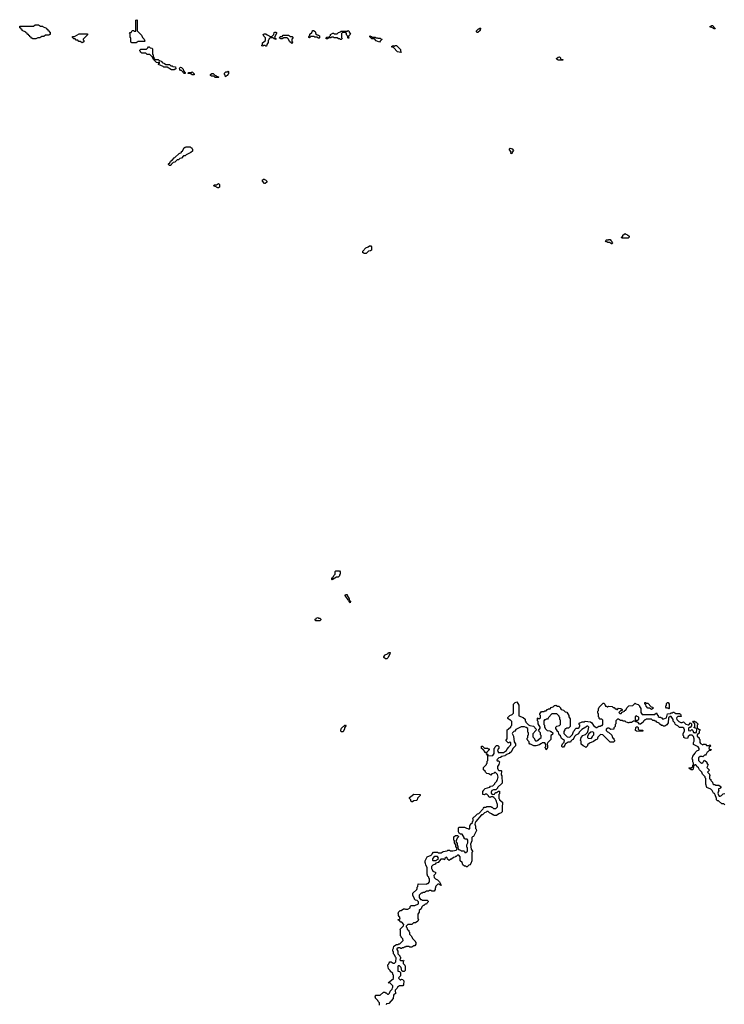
# Model space of a CAD drawing. Extents: x 2776963 to 2884430, y 684484 to 829250.
# Tile 16 of 256: x 2814072 to 2825040, y 728810 to 744140. Entities that reach past the tile are written whole.
import ezdxf

# ---------------------------------------------------------------- set-up
doc = ezdxf.new("R2010")
doc.units = 0

msp = doc.modelspace()

# ---------------------------------------------------------------- linework, layer by layer
at = {"layer": '0CON20XD'}
for points in [[(2815885, 743780), (2815815, 743780), (2815802, 743792), (2815800, 743855), (2815790, 743865), (2815790, 743915), (2815780, 743925), (2815792, 743938), (2815808, 743942), (2815825, 743970), (2815845, 743970), (2815855, 743960), (2815878, 743962), (2815880, 744135), (2815895, 744140), (2815900, 744135), (2815900, 743965), (2815968, 743898), (2815982, 743862), (2816008, 743838), (2816020, 743805), (2816015, 743800), (2815915, 743800), (2815885, 743780)], [(2814325, 743840), (2814275, 743840), (2814265, 743850), (2814252, 743852), (2814248, 743868), (2814232, 743872), (2814228, 743888), (2814212, 743892), (2814208, 743908), (2814192, 743912), (2814188, 743928), (2814172, 743932), (2814168, 743948), (2814112, 743972), (2814108, 743988), (2814092, 743992), (2814088, 744008), (2814072, 744012), (2814072, 744038), (2814285, 744040), (2814315, 744060), (2814365, 744060), (2814395, 744040), (2814425, 744040), (2814435, 744030), (2814488, 744008), (2814492, 743992), (2814508, 743988), (2814512, 743972), (2814528, 743968), (2814532, 743952), (2814548, 743948), (2814548, 743912), (2814535, 743910), (2814525, 743900), (2814475, 743900), (2814445, 743880), (2814415, 743880), (2814385, 743860), (2814355, 743860), (2814325, 743840)], [(2818735, 743850), (2818725, 743850), (2818695, 743870), (2818665, 743870), (2818655, 743880), (2818605, 743880), (2818585, 743860), (2818572, 743862), (2818570, 743875), (2818588, 743892), (2818590, 743915), (2818618, 743942), (2818622, 743958), (2818635, 743970), (2818645, 743970), (2818670, 743955), (2818682, 743922), (2818702, 743902), (2818725, 743900), (2818738, 743888), (2818740, 743855), (2818735, 743850)], [(2819075, 743830), (2819065, 743830), (2819055, 743840), (2819035, 743840), (2819015, 743860), (2818965, 743860), (2818955, 743870), (2818925, 743870), (2818915, 743860), (2818885, 743860), (2818865, 743840), (2818842, 743842), (2818840, 743855), (2818855, 743870), (2818888, 743872), (2818908, 743892), (2818912, 743908), (2818945, 743930), (2818955, 743930), (2818965, 743920), (2819015, 743920), (2819032, 743938), (2819065, 743950), (2819075, 743960), (2819175, 743960), (2819185, 743970), (2819198, 743958), (2819200, 743945), (2819220, 743915), (2819190, 743885), (2819190, 743865), (2819198, 743852), (2819185, 743850), (2819180, 743855), (2819180, 743875), (2819172, 743882), (2819170, 743895), (2819160, 743905), (2819160, 743925), (2819148, 743938), (2819095, 743940), (2819080, 743925), (2819080, 743865), (2819088, 743858), (2819090, 743845), (2819075, 743830)], [(2821205, 743940), (2821192, 743942), (2821182, 743952), (2821180, 743965), (2821215, 744000), (2821225, 744000), (2821235, 744010), (2821248, 744008), (2821240, 743995), (2821238, 743972), (2821205, 743940)], [(2824895, 743990), (2824845, 744020), (2824822, 744022), (2824822, 744038), (2824835, 744040), (2824845, 744050), (2824858, 744048), (2824900, 744005), (2824895, 743990)], [(2815045, 743780), (2815015, 743800), (2814992, 743802), (2814975, 743820), (2814952, 743822), (2814935, 743840), (2814912, 743842), (2814892, 743862), (2814892, 743878), (2814925, 743880), (2814995, 743920), (2815128, 743918), (2815128, 743902), (2815062, 743838), (2815060, 743825), (2815070, 743815), (2815070, 743795), (2815045, 743780)], [(2817915, 743730), (2817905, 743730), (2817895, 743740), (2817865, 743740), (2817855, 743730), (2817840, 743735), (2817840, 743745), (2817850, 743755), (2817852, 743778), (2817900, 743815), (2817900, 743855), (2817870, 743885), (2817862, 743908), (2817875, 743920), (2817905, 743920), (2817922, 743902), (2817955, 743890), (2817965, 743880), (2817995, 743880), (2818028, 743912), (2818035, 743940), (2818043, 743947), (2818057, 743947), (2818068, 743938), (2818070, 743925), (2818062, 743918), (2818040, 743865), (2818058, 743848), (2818058, 743832), (2818035, 743840), (2818015, 743860), (2817972, 743858), (2817952, 743838), (2817950, 743825), (2817940, 743815), (2817940, 743785), (2817920, 743755), (2817915, 743730)], [(2818315, 743770), (2818302, 743772), (2818272, 743802), (2818258, 743838), (2818235, 743860), (2818185, 743860), (2818155, 743840), (2818135, 743840), (2818110, 743855), (2818132, 743878), (2818155, 743880), (2818175, 743900), (2818255, 743900), (2818285, 743880), (2818315, 743880), (2818330, 743865), (2818310, 743835), (2818310, 743805), (2818320, 743795), (2818315, 743770)], [(2819675, 743790), (2819622, 743812), (2819595, 743840), (2819552, 743842), (2819522, 743872), (2819522, 743888), (2819548, 743878), (2819555, 743870), (2819605, 743870), (2819615, 743860), (2819635, 743860), (2819645, 743850), (2819685, 743850), (2819695, 743840), (2819708, 743838), (2819708, 743832), (2819682, 743808), (2819675, 743790)], [(2816475, 743360), (2816435, 743360), (2816365, 743400), (2816315, 743400), (2816305, 743410), (2816232, 743442), (2816230, 743455), (2816248, 743462), (2816248, 743478), (2816235, 743480), (2816225, 743470), (2816202, 743472), (2816152, 743522), (2816138, 743558), (2816098, 743598), (2816055, 743600), (2816035, 743620), (2815975, 743620), (2815965, 743630), (2815952, 743632), (2815950, 743645), (2815940, 743655), (2815942, 743668), (2815955, 743680), (2816045, 743680), (2816068, 743702), (2816075, 743720), (2816088, 743718), (2816105, 743700), (2816128, 743698), (2816140, 743685), (2816140, 743605), (2816150, 743595), (2816150, 743565), (2816158, 743558), (2816162, 743542), (2816182, 743522), (2816225, 743520), (2816235, 743510), (2816285, 743490), (2816292, 743472), (2816328, 743458), (2816345, 743440), (2816405, 743440), (2816425, 743420), (2816445, 743420), (2816455, 743410), (2816498, 743408), (2816500, 743375), (2816475, 743360)], [(2820005, 743630), (2819955, 743640), (2819888, 743708), (2819862, 743712), (2819862, 743728), (2819875, 743730), (2819885, 743740), (2819895, 743730), (2819905, 743730), (2819915, 743740), (2819935, 743740), (2820000, 743675), (2820000, 743655), (2820010, 743635), (2820005, 743630)], [(2822525, 743510), (2822455, 743510), (2822445, 743520), (2822432, 743522), (2822430, 743535), (2822452, 743558), (2822475, 743560), (2822488, 743548), (2822492, 743532), (2822505, 743520), (2822528, 743518), (2822525, 743510)], [(2816645, 743300), (2816632, 743302), (2816588, 743348), (2816575, 743350), (2816562, 743362), (2816560, 743385), (2816575, 743400), (2816588, 743398), (2816618, 743368), (2816622, 743342), (2816650, 743315), (2816645, 743300)], [(2816785, 743280), (2816755, 743280), (2816725, 743300), (2816695, 743300), (2816690, 743305), (2816705, 743320), (2816745, 743320), (2816755, 743330), (2816790, 743295), (2816785, 743280)], [(2817165, 743240), (2817115, 743240), (2817095, 743260), (2817055, 743260), (2817042, 743272), (2817040, 743285), (2817065, 743300), (2817085, 743300), (2817112, 743272), (2817125, 743270), (2817135, 743260), (2817158, 743258), (2817170, 743245), (2817165, 743240)], [(2817275, 743250), (2817270, 743275), (2817260, 743285), (2817260, 743305), (2817282, 743328), (2817305, 743330), (2817315, 743340), (2817320, 743335), (2817320, 743295), (2817312, 743288), (2817308, 743272), (2817292, 743268), (2817275, 743250)], [(2816425, 741870), (2816405, 741870), (2816390, 741885), (2816390, 741895), (2816408, 741912), (2816412, 741928), (2816428, 741932), (2816432, 741948), (2816448, 741952), (2816452, 741968), (2816468, 741972), (2816472, 741988), (2816488, 741992), (2816552, 742058), (2816588, 742072), (2816592, 742088), (2816608, 742092), (2816632, 742148), (2816645, 742150), (2816655, 742160), (2816725, 742160), (2816735, 742150), (2816748, 742148), (2816750, 742135), (2816760, 742125), (2816760, 742095), (2816738, 742072), (2816662, 742038), (2816645, 742020), (2816622, 742018), (2816588, 741982), (2816565, 741980), (2816545, 741960), (2816522, 741958), (2816488, 741922), (2816462, 741918), (2816432, 741888), (2816425, 741870)], [(2821735, 742050), (2821710, 742055), (2821718, 742062), (2821720, 742075), (2821690, 742125), (2821705, 742140), (2821738, 742128), (2821760, 742105), (2821740, 742075), (2821735, 742050)], [(2817165, 741520), (2817155, 741520), (2817148, 741528), (2817135, 741530), (2817128, 741538), (2817090, 741555), (2817105, 741570), (2817135, 741570), (2817165, 741590), (2817180, 741575), (2817180, 741535), (2817165, 741520)], [(2817895, 741590), (2817882, 741592), (2817850, 741625), (2817852, 741648), (2817865, 741650), (2817875, 741660), (2817885, 741650), (2817898, 741648), (2817920, 741625), (2817918, 741612), (2817895, 741590)], [(2823545, 740740), (2823445, 740740), (2823440, 740755), (2823458, 740772), (2823460, 740785), (2823495, 740810), (2823505, 740800), (2823535, 740790), (2823558, 740768), (2823560, 740755), (2823545, 740740)], [(2819465, 740500), (2819435, 740500), (2819425, 740510), (2819412, 740512), (2819412, 740538), (2819462, 740588), (2819498, 740602), (2819515, 740620), (2819538, 740618), (2819550, 740605), (2819548, 740552), (2819535, 740540), (2819502, 740538), (2819465, 740500)], [(2823295, 740650), (2823285, 740650), (2823255, 740670), (2823225, 740670), (2823215, 740680), (2823202, 740682), (2823190, 740695), (2823205, 740710), (2823235, 740710), (2823245, 740720), (2823265, 740720), (2823272, 740702), (2823288, 740688), (2823290, 740675), (2823300, 740665), (2823295, 740650)], [(2818935, 735420), (2818930, 735425), (2818932, 735448), (2818948, 735452), (2818962, 735488), (2818980, 735505), (2818982, 735548), (2818995, 735560), (2819048, 735558), (2819060, 735545), (2819060, 735505), (2819052, 735498), (2819048, 735482), (2819028, 735462), (2819005, 735460), (2818935, 735420)], [(2819215, 735060), (2819200, 735075), (2819200, 735100), (2819192, 735102), (2819162, 735132), (2819160, 735145), (2819140, 735175), (2819142, 735188), (2819168, 735188), (2819170, 735175), (2819200, 735125), (2819200, 735100), (2819220, 735085), (2819215, 735060)], [(2818745, 734780), (2818675, 734780), (2818670, 734805), (2818688, 734812), (2818692, 734828), (2818715, 734830), (2818725, 734820), (2818745, 734820), (2818758, 734808), (2818760, 734795), (2818745, 734780)], [(2819785, 734190), (2819765, 734190), (2819742, 734212), (2819740, 734225), (2819748, 734232), (2819752, 734248), (2819808, 734272), (2819815, 734290), (2819838, 734288), (2819840, 734275), (2819832, 734268), (2819808, 734212), (2819785, 734190)], [(2820252, 730598), (2820260, 730615), (2820260, 730635), (2820270, 730645), (2820272, 730688), (2820405, 730680), (2820415, 730690), (2820428, 730692), (2820452, 730718), (2820450, 730765), (2820440, 730775), (2820438, 730788), (2820425, 730800), (2820412, 730835), (2820412, 730942), (2820392, 730975), (2820390, 731005), (2820382, 731015), (2820382, 731045), (2820410, 731095), (2820412, 731108), (2820478, 731132), (2820488, 731142), (2820490, 731155), (2820515, 731180), (2820575, 731180), (2820585, 731170), (2820635, 731170), (2820665, 731190), (2820725, 731200), (2820735, 731210), (2820765, 731210), (2820775, 731200), (2820815, 731198), (2820868, 731212), (2820878, 731222), (2820880, 731235), (2820860, 731265), (2820860, 731295), (2820840, 731325), (2820840, 731355), (2820830, 731365), (2820830, 731415), (2820855, 731440), (2820885, 731440), (2820900, 731425), (2820900, 731415), (2820882, 731398), (2820860, 731345), (2820880, 731315), (2820880, 731285), (2820890, 731275), (2820890, 731245), (2820898, 731238), (2820902, 731222), (2820935, 731210), (2820945, 731200), (2820985, 731200), (2820998, 731188), (2821002, 731172), (2821018, 731172), (2821040, 731195), (2821040, 731245), (2821030, 731255), (2821030, 731295), (2821050, 731325), (2821050, 731365), (2821035, 731380), (2821005, 731380), (2820992, 731392), (2820990, 731405), (2820958, 731458), (2820935, 731460), (2820925, 731470), (2820912, 731472), (2820910, 731485), (2820900, 731495), (2820902, 731558), (2820915, 731570), (2820995, 731570), (2821025, 731550), (2821047, 731547), (2821055, 731540), (2821078, 731542), (2821080, 731595), (2821088, 731602), (2821090, 731615), (2821118, 731642), (2821120, 731655), (2821130, 731665), (2821130, 731695), (2821120, 731705), (2821145, 731730), (2821158, 731732), (2821200, 731775), (2821218, 731782), (2821288, 731852), (2821290, 731865), (2821302, 731878), (2821335, 731880), (2821345, 731890), (2821405, 731890), (2821415, 731880), (2821425, 731880), (2821445, 731860), (2821485, 731860), (2821508, 731882), (2821510, 731925), (2821503, 731933), (2821490, 731985), (2821480, 732005), (2821452, 732032), (2821435, 732040), (2821405, 732040), (2821395, 732032), (2821375, 732040), (2821368, 732058), (2821342, 732082), (2821318, 732082), (2821305, 732070), (2821280, 732075), (2821280, 732125), (2821298, 732142), (2821300, 732155), (2821315, 732170), (2821388, 732192), (2821403, 732207), (2821438, 732212), (2821468, 732242), (2821470, 732255), (2821498, 732282), (2821500, 732295), (2821510, 732305), (2821513, 732337), (2821520, 732345), (2821508, 732388), (2821478, 732418), (2821465, 732420), (2821455, 732410), (2821422, 732398), (2821405, 732380), (2821375, 732400), (2821342, 732402), (2821322, 732422), (2821318, 732438), (2821292, 732462), (2821290, 732495), (2821338, 732542), (2821340, 732555), (2821350, 732565), (2821350, 732595), (2821360, 732605), (2821360, 732680), (2821342, 732692), (2821340, 732705), (2821345, 732710), (2821358, 732698), (2821360, 732680), (2821438, 732682), (2821460, 732715), (2821460, 732795), (2821468, 732802), (2821472, 732818), (2821495, 732840), (2821515, 732840), (2821530, 732825), (2821530, 732795), (2821522, 732788), (2821510, 732755), (2821520, 732745), (2821522, 732732), (2821605, 732730), (2821648, 732762), (2821654, 732776), (2821688, 732812), (2821690, 732825), (2821718, 732852), (2821718, 732888), (2821695, 732890), (2821685, 732880), (2821675, 732880), (2821640, 732915), (2821660, 732945), (2821660, 733085), (2821678, 733092), (2821718, 733132), (2821720, 733145), (2821730, 733155), (2821730, 733215), (2821708, 733238), (2821695, 733240), (2821672, 733262), (2821670, 733275), (2821702, 733308), (2821738, 733322), (2821760, 733345), (2821760, 733485), (2821782, 733508), (2821808, 733518), (2821840, 733465), (2821842, 733302), (2821908, 733278), (2821938, 733248), (2821940, 733225), (2821950, 733215), (2821952, 733202), (2821992, 733162), (2822012, 733152), (2822068, 733138), (2822110, 733095), (2822108, 733072), (2822058, 733022), (2822060, 732975), (2822075, 732960), (2822102, 732912), (2822125, 732910), (2822135, 732920), (2822148, 732922), (2822150, 732935), (2822188, 732962), (2822190, 732995), (2822180, 733005), (2822180, 733035), (2822160, 733055), (2822160, 733065), (2822150, 733075), (2822172, 733108), (2822172, 733125), (2822140, 733175), (2822140, 733215), (2822130, 733225), (2822130, 733265), (2822135, 733270), (2822145, 733260), (2822165, 733260), (2822178, 733272), (2822180, 733305), (2822170, 733315), (2822170, 733335), (2822192, 733368), (2822235, 733370), (2822245, 733380), (2822265, 733380), (2822285, 733400), (2822295, 733400), (2822305, 733410), (2822328, 733412), (2822345, 733430), (2822378, 733442), (2822395, 733460), (2822405, 733460), (2822415, 733470), (2822445, 733450), (2822465, 733450), (2822490, 733425), (2822490, 733415), (2822502, 733402), (2822538, 733388), (2822562, 733362), (2822588, 733358), (2822620, 733305), (2822620, 733285), (2822640, 733255), (2822640, 733135), (2822615, 733110), (2822585, 733110), (2822575, 733100), (2822562, 733098), (2822560, 733085), (2822540, 733055), (2822540, 733025), (2822592, 732972), (2822635, 732970), (2822678, 733012), (2822693, 733057), (2822708, 733072), (2822712, 733088), (2822733, 733107), (2822765, 733110), (2822780, 733120), (2822790, 733145), (2822790, 733155), (2822780, 733165), (2822780, 733185), (2822818, 733202), (2822825, 733210), (2822865, 733210), (2822875, 733218), (2822955, 733210), (2822978, 733195), (2823002, 733152), (2823045, 733120), (2823055, 733120), (2823085, 733140), (2823115, 733140), (2823125, 733150), (2823138, 733152), (2823150, 733165), (2823150, 733235), (2823135, 733250), (2823105, 733250), (2823092, 733262), (2823090, 733275), (2823080, 733285), (2823080, 733335), (2823070, 733345), (2823070, 733375), (2823080, 733385), (2823080, 733415), (2823088, 733422), (2823092, 733438), (2823152, 733498), (2823165, 733500), (2823180, 733485), (2823192, 733452), (2823205, 733450), (2823215, 733440), (2823225, 733440), (2823235, 733450), (2823297, 733447), (2823312, 733432), (2823325, 733430), (2823342, 733412), (2823355, 733410), (2823365, 733400), (2823378, 733402), (2823395, 733420), (2823428, 733418), (2823448, 733398), (2823450, 733385), (2823422, 733378), (2823400, 733355), (2823415, 733340), (2823435, 733340), (2823452, 733358), (2823488, 733372), (2823492, 733388), (2823508, 733392), (2823522, 733428), (2823552, 733458), (2823615, 733460), (2823655, 733500), (2823665, 733490), (2823698, 733478), (2823718, 733458), (2823720, 733445), (2823740, 733415), (2823740, 733355), (2823762, 733322), (2823955, 733320), (2823985, 733350), (2824002, 733312), (2824010, 733305), (2824012, 733292), (2824025, 733280), (2824045, 733280), (2824055, 733270), (2824068, 733268), (2824085, 733250), (2824138, 733272), (2824155, 733330), (2824202, 733338), (2824215, 733348), (2824235, 733350), (2824245, 733360), (2824255, 733360), (2824285, 733340), (2824345, 733340), (2824358, 733325), (2824368, 733292), (2824318, 733292), (2824302, 733278), (2824298, 733265), (2824302, 733242), (2824332, 733212), (2824365, 733198), (2824382, 733198), (2824405, 733210), (2824442, 733172), (2824475, 733160), (2824488, 733162), (2824515, 733190), (2824528, 733178), (2824530, 733145), (2824508, 733122), (2824495, 733120), (2824482, 733108), (2824482, 733072), (2824515, 733070), (2824535, 733090), (2824550, 733075), (2824562, 733042), (2824575, 733040), (2824585, 733030), (2824595, 733040), (2824608, 733042), (2824610, 733095), (2824595, 733110), (2824572, 733112), (2824570, 733125), (2824580, 733135), (2824580, 733175), (2824550, 733205), (2824562, 733218), (2824575, 733220), (2824585, 733210), (2824598, 733208), (2824628, 733178), (2824630, 733165), (2824620, 733155), (2824620, 733115), (2824642, 733092), (2824658, 733088), (2824660, 733075), (2824650, 733065), (2824648, 733032), (2824620, 733005), (2824620, 732985), (2824648, 732958), (2824650, 732945), (2824660, 732935), (2824660, 732885), (2824672, 732872)], [(2823905, 733400), (2823875, 733420), (2823852, 733422), (2823822, 733452), (2823820, 733475), (2823802, 733492), (2823802, 733508), (2823815, 733510), (2823825, 733500), (2823848, 733498), (2823902, 733442), (2823928, 733438), (2823928, 733412), (2823915, 733410), (2823905, 733400)], [(2824175, 733410), (2824165, 733420), (2824142, 733422), (2824130, 733435), (2824130, 733455), (2824140, 733465), (2824140, 733495), (2824155, 733510), (2824165, 733510), (2824180, 733485), (2824180, 733415), (2824175, 733410)], [(2825048, 731918), (2825035, 731930), (2825002, 731932), (2824948, 731978), (2824935, 731980), (2824920, 731995), (2824920, 732015), (2824900, 732070), (2824885, 732090), (2824872, 732095), (2824850, 732140), (2824828, 732158), (2824770, 732185), (2824752, 732235), (2824750, 732325), (2824742, 732335), (2824742, 732352), (2824702, 732395), (2824690, 732425), (2824655, 732460), (2824640, 732490), (2824610, 732515), (2824608, 732528), (2824595, 732540), (2824585, 732540), (2824562, 732518), (2824557, 732473), (2824545, 732460), (2824525, 732460), (2824490, 732485), (2824495, 732490), (2824525, 732490), (2824548, 732512), (2824550, 732535), (2824560, 732545), (2824560, 732565), (2824550, 732585), (2824550, 732615), (2824542, 732625), (2824552, 732675), (2824564, 732696), (2824588, 732722), (2824595, 732740), (2824610, 732755), (2824648, 732772), (2824650, 732795), (2824635, 732820), (2824562, 732855), (2824560, 732885), (2824570, 732905), (2824570, 732945), (2824558, 732978), (2824538, 732998), (2824505, 733002), (2824480, 732980), (2824465, 732950), (2824433, 732953), (2824410, 732965), (2824410, 732985), (2824400, 732995), (2824402, 733025), (2824422, 733065), (2824422, 733082), (2824408, 733108), (2824395, 733120), (2824345, 733120), (2824318, 733148), (2824285, 733160), (2824275, 733170), (2824270, 733195), (2824245, 733220), (2824242, 733242), (2824215, 733290), (2824195, 733290), (2824172, 733268), (2824167, 733195), (2824145, 733162), (2824115, 733140), (2824095, 733140), (2824085, 733150), (2824063, 733153), (2824032, 733175), (2824028, 733188), (2823990, 733205), (2823978, 733218), (2823965, 733220), (2823955, 733230), (2823925, 733230), (2823905, 733250), (2823825, 733250), (2823815, 733240), (2823802, 733238), (2823782, 733218), (2823778, 733202), (2823735, 733170), (2823722, 733172), (2823698, 733198), (2823665, 733210), (2823655, 733220), (2823625, 733220), (2823595, 733200), (2823565, 733200), (2823555, 733190), (2823545, 733190), (2823535, 733200), (2823512, 733202), (2823495, 733220), (2823465, 733220), (2823455, 733230), (2823425, 733230), (2823395, 733250), (2823375, 733250), (2823350, 733225), (2823350, 733175), (2823340, 733165), (2823340, 733135), (2823320, 733115), (2823318, 733092), (2823275, 733090), (2823245, 733110), (2823225, 733110), (2823200, 733095), (2823202, 733072), (2823222, 733052), (2823238, 733048), (2823288, 732998), (2823302, 732962), (2823318, 732948), (2823320, 732935), (2823330, 732925), (2823330, 732905), (2823315, 732890), (2823262, 732892), (2823148, 733008), (2823115, 733010), (2823072, 732968), (2823060, 732935), (2823042, 732928), (2823005, 732900), (2822942, 732878), (2822912, 732848), (2822908, 732832), (2822885, 732810), (2822875, 732820), (2822842, 732832), (2822812, 732862), (2822810, 732905), (2822800, 732915), (2822810, 732965), (2822840, 732995), (2822863, 733007), (2822878, 733012), (2822908, 733042), (2822920, 733075), (2822930, 733125), (2822915, 733140), (2822902, 733138), (2822887, 733123), (2822822, 733088), (2822782, 733048), (2822768, 733022), (2822730, 733000), (2822710, 732980), (2822688, 732935), (2822672, 732928), (2822652, 732908), (2822645, 732890), (2822605, 732890), (2822595, 732880), (2822582, 732878), (2822562, 732858), (2822560, 732845), (2822538, 732812), (2822522, 732812), (2822510, 732825), (2822510, 732845), (2822518, 732852), (2822520, 732865), (2822548, 732892), (2822550, 732915), (2822505, 732950), (2822488, 732988), (2822470, 733005), (2822458, 733048), (2822440, 733065), (2822440, 733075), (2822420, 733105), (2822420, 733125), (2822432, 733138), (2822475, 733150), (2822490, 733165), (2822490, 733235), (2822480, 733245), (2822480, 733275), (2822470, 733285), (2822468, 733298), (2822435, 733330), (2822355, 733330), (2822302, 733278), (2822300, 733265), (2822288, 733252), (2822265, 733250), (2822255, 733240), (2822242, 733238), (2822230, 733225), (2822230, 733165), (2822240, 733155), (2822240, 733125), (2822250, 733115), (2822252, 733102), (2822282, 733072), (2822325, 733070), (2822335, 733060), (2822345, 733060), (2822370, 733035), (2822368, 733012), (2822340, 732995), (2822338, 732932), (2822292, 732888), (2822290, 732875), (2822280, 732865), (2822280, 732855), (2822290, 732845), (2822290, 732805), (2822282, 732798), (2822278, 732782), (2822265, 732770), (2822260, 732795), (2822250, 732805), (2822250, 732815), (2822260, 732825), (2822260, 732855), (2822245, 732880), (2822205, 732880), (2822195, 732870), (2822182, 732868), (2822165, 732850), (2822105, 732833), (2822074, 732834), (2822025, 732860), (2822015, 732860), (2822000, 732875), (2822000, 732895), (2821980, 732915), (2821980, 732925), (2821970, 732935), (2821970, 732955), (2821980, 732965), (2821980, 732995), (2821990, 733005), (2821990, 733035), (2821980, 733045), (2821980, 733105), (2821958, 733122)], [(2823685, 733230), (2823708, 733252), (2823710, 733275), (2823698, 733288), (2823685, 733290), (2823675, 733300), (2823650, 733285), (2823650, 733245), (2823665, 733230), (2823685, 733230)], [(2819105, 733050), (2819082, 733052), (2819070, 733065), (2819070, 733085), (2819078, 733092), (2819082, 733108), (2819132, 733158), (2819145, 733160), (2819150, 733145), (2819130, 733115), (2819130, 733095), (2819122, 733088), (2819105, 733050)], [(2821958, 733122), (2821932, 733132), (2821878, 733132), (2821795, 733090), (2821780, 733065), (2821762, 733058), (2821742, 733038), (2821740, 733025), (2821758, 732985), (2821768, 732898), (2821790, 732865), (2821790, 732835), (2821752, 732798), (2821715, 732730), (2821702, 732728), (2821690, 732715), (2821652, 732698), (2821645, 732690), (2821632, 732688), (2821625, 732680), (2821575, 732670), (2821557, 732653), (2821532, 732648), (2821500, 732615), (2821502, 732602), (2821525, 732600), (2821540, 732585), (2821528, 732545), (2821510, 732515), (2821508, 732485), (2821520, 732460), (2821532, 732452), (2821565, 732450), (2821570, 732445), (2821568, 732385), (2821578, 732365), (2821580, 732255), (2821512, 732188), (2821510, 732175), (2821485, 732150), (2821445, 732150), (2821422, 732138), (2821410, 732115), (2821410, 732095), (2821428, 732078), (2821465, 732080), (2821470, 732095), (2821485, 732110), (2821495, 732110), (2821525, 732130), (2821538, 732128), (2821540, 732085), (2821530, 732075), (2821530, 732015), (2821540, 732005), (2821542, 731992), (2821588, 731955), (2821588, 731915), (2821580, 731905), (2821580, 731805), (2821568, 731792), (2821532, 731778), (2821495, 731750), (2821455, 731750), (2821445, 731760), (2821435, 731760), (2821418, 731778), (2821385, 731790), (2821365, 731810), (2821345, 731810), (2821335, 731800), (2821305, 731790), (2821275, 731760), (2821262, 731758), (2821170, 731655), (2821160, 731635), (2821158, 731615), (2821168, 731585), (2821167, 731547), (2821178, 731535), (2821180, 731515), (2821138, 731422), (2821122, 731418), (2821110, 731405), (2821110, 731355), (2821090, 731305), (2821100, 731225), (2821120, 731195), (2821120, 731185), (2821110, 731175), (2821110, 731045), (2821095, 731000), (2821078, 730982), (2821062, 730978), (2821038, 730952), (2821025, 730950), (2821015, 730960), (2820995, 730960), (2820972, 730982), (2820958, 731018), (2820930, 731045), (2820930, 731105), (2820905, 731130), (2820885, 731130), (2820865, 731110), (2820855, 731110), (2820845, 731100), (2820822, 731098), (2820795, 731070), (2820785, 731070), (2820755, 731050), (2820732, 731072), (2820728, 731088), (2820715, 731100), (2820692, 731078), (2820685, 731060), (2820675, 731070), (2820625, 731070), (2820585, 731020), (2820552, 731008), (2820538, 730992), (2820502, 730978), (2820482, 730958), (2820480, 730925), (2820488, 730918), (2820502, 730882), (2820538, 730868), (2820550, 730855), (2820542, 730848), (2820540, 730835), (2820520, 730815), (2820522, 730782), (2820542, 730762), (2820578, 730748), (2820608, 730718), (2820630, 730665), (2820625, 730660), (2820595, 730680), (2820582, 730678), (2820552, 730648), (2820540, 730615), (2820540, 730595), (2820525, 730570), (2820485, 730570), (2820475, 730580), (2820445, 730580), (2820435, 730570), (2820405, 730570), (2820375, 730550), (2820345, 730550), (2820335, 730540), (2820322, 730538), (2820292, 730508), (2820290, 730475), (2820312, 730442), (2820325, 730440), (2820335, 730430), (2820415, 730430), (2820428, 730418), (2820430, 730405), (2820412, 730388), (2820405, 730370), (2820385, 730370), (2820365, 730350), (2820352, 730348), (2820332, 730328), (2820320, 730295), (2820292, 730268), (2820290, 730245), (2820270, 730215), (2820270, 730145), (2820280, 730135), (2820270, 730105), (2820235, 730080), (2820202, 730078), (2820175, 730050), (2820115, 730050), (2820090, 730025), (2820090, 730015), (2820100, 730005), (2820102, 729982), (2820128, 729958), (2820130, 729945), (2820140, 729935), (2820142, 729902), (2820168, 729878), (2820170, 729865), (2820192, 729832), (2820230, 729795), (2820230, 729785), (2820240, 729775), (2820240, 729745), (2820225, 729720), (2820205, 729720), (2820175, 729700), (2820145, 729700), (2820135, 729710), (2820085, 729710), (2820075, 729700), (2820055, 729700), (2820045, 729690), (2820025, 729690), (2820015, 729680), (2820005, 729680), (2819995, 729690), (2819965, 729690), (2819940, 729675), (2819940, 729665), (2819958, 729638), (2819960, 729595), (2819990, 729565), (2819990, 729555), (2820000, 729545), (2820000, 729525), (2819992, 729518), (2819990, 729505), (2820005, 729490), (2820035, 729490), (2820048, 729498), (2820050, 729485), (2820040, 729475), (2820040, 729445), (2820065, 729420), (2820070, 729405), (2820070, 729335), (2820055, 729320), (2820035, 729320), (2820022, 729332), (2820012, 729385), (2819985, 729410), (2819962, 729408), (2819957, 729393), (2819960, 729325), (2819985, 729320), (2820000, 729305), (2820000, 729255), (2819972, 729228), (2819970, 729215), (2819995, 729190), (2820005, 729190), (2820015, 729200), (2820038, 729198), (2820040, 729185), (2820050, 729175), (2820048, 729112), (2820035, 729100), (2819985, 729100), (2819970, 729085), (2819952, 729078), (2819945, 729060), (2819918, 729032), (2819920, 728975), (2819902, 728968), (2819888, 728952), (2819887, 728903), (2819818, 728822), (2819782, 728818), (2819778, 728802)], [(2823765, 733060), (2823672, 733062), (2823660, 733075), (2823662, 733118), (2823675, 733130), (2823688, 733128), (2823698, 733118), (2823700, 733095), (2823712, 733082), (2823765, 733080), (2823770, 733075), (2823765, 733060)], [(2822965, 732950), (2822988, 732972), (2822990, 732985), (2823010, 733005), (2823010, 733035), (2822995, 733050), (2822962, 733048), (2822930, 733020), (2822910, 732985), (2822910, 732965), (2822922, 732952), (2822965, 732950)], [(2821335, 732720), (2821325, 732730), (2821312, 732732), (2821310, 732745), (2821288, 732778), (2821275, 732780), (2821262, 732792), (2821262, 732828), (2821278, 732828), (2821305, 732800), (2821355, 732800), (2821365, 732790), (2821378, 732788), (2821378, 732772), (2821342, 732738), (2821335, 732720)], [(2824672, 732872), (2824705, 732850), (2824715, 732860), (2824745, 732860), (2824765, 732840), (2824805, 732840), (2824815, 732850), (2824830, 732835), (2824818, 732822), (2824802, 732818), (2824800, 732795), (2824815, 732780), (2824838, 732778), (2824838, 732772), (2824825, 732760), (2824805, 732760), (2824785, 732740), (2824772, 732738), (2824760, 732705), (2824745, 732690), (2824732, 732688), (2824708, 732662), (2824695, 732670), (2824662, 732668), (2824640, 732645), (2824640, 732605), (2824685, 732560), (2824695, 732570), (2824708, 732572), (2824725, 732610), (2824738, 732608), (2824768, 732578), (2824770, 732565), (2824790, 732535), (2824782, 732528), (2824770, 732495), (2824810, 732455), (2824780, 732425), (2824810, 732395), (2824810, 732385), (2824820, 732375), (2824810, 732365), (2824812, 732322), (2824828, 732308), (2824832, 732292), (2824858, 732268), (2824860, 732245), (2824872, 732232), (2824895, 732230), (2824905, 732220), (2824955, 732220), (2824990, 732195), (2824968, 732172), (2824950, 732165), (2824950, 732145), (2824960, 732135), (2824952, 732128), (2824940, 732095), (2824948, 732068), (2824962, 732052), (2824975, 732050), (2824998, 732062), (2825022, 732088), (2825048, 732092)], [(2820185, 731960), (2820175, 731960), (2820162, 731972), (2820160, 731995), (2820140, 732015), (2820142, 732028), (2820162, 732048), (2820205, 732080), (2820308, 732078), (2820308, 732062), (2820262, 732018), (2820260, 731995), (2820248, 731982), (2820205, 731980), (2820185, 731960)], [(2820555, 731050), (2820565, 731060), (2820578, 731062), (2820588, 731072), (2820590, 731085), (2820575, 731110), (2820535, 731112), (2820512, 731098), (2820500, 731075), (2820500, 731055), (2820505, 731050), (2820555, 731050)], [(2819670, 728795), (2819670, 728835), (2819650, 728855), (2819648, 728868), (2819610, 728905), (2819610, 728915), (2819600, 728925), (2819608, 728932), (2819610, 728945), (2819615, 728950), (2819685, 728950), (2819735, 729000), (2819755, 729000), (2819765, 728990), (2819778, 728988), (2819795, 728970), (2819815, 728970), (2819828, 728982), (2819840, 729015), (2819870, 729045), (2819873, 729067), (2819880, 729075), (2819878, 729098), (2819838, 729138), (2819810, 729145), (2819888, 729212), (2819890, 729265), (2819880, 729275), (2819878, 729288), (2819840, 729325), (2819838, 729338), (2819813, 729363), (2819810, 729395), (2819800, 729405), (2819800, 729425), (2819818, 729442), (2819822, 729458), (2819835, 729470), (2819855, 729470), (2819885, 729450), (2819905, 729450), (2819928, 729472), (2819930, 729535), (2819920, 729545), (2819908, 729578), (2819890, 729595), (2819890, 729625), (2819880, 729635), (2819880, 729665), (2819890, 729685), (2819894, 729716), (2819935, 729740), (2819965, 729740), (2819975, 729750), (2819988, 729752), (2820040, 729805), (2820038, 729828), (2820010, 729855), (2820010, 729865), (2820000, 729875), (2820000, 729965), (2819990, 729975), (2820048, 730032), (2820050, 730055), (2820018, 730088), (2820005, 730090), (2819978, 730118), (2819962, 730122), (2819962, 730128), (2819975, 730130), (2819988, 730142), (2819992, 730155), (2819970, 730195), (2819970, 730215), (2819960, 730225), (2819968, 730232), (2819970, 730245), (2819995, 730270), (2820008, 730272), (2820045, 730298), (2820066, 730296), (2820075, 730290), (2820115, 730290), (2820148, 730312), (2820150, 730335), (2820165, 730350), (2820225, 730350), (2820278, 730372), (2820278, 730408), (2820258, 730428), (2820235, 730430), (2820220, 730445), (2820220, 730455), (2820190, 730505), (2820192, 730538), (2820252, 730598)]]:
    msp.add_lwpolyline(points, dxfattribs=at)

doc.saveas('drawing.dxf')
